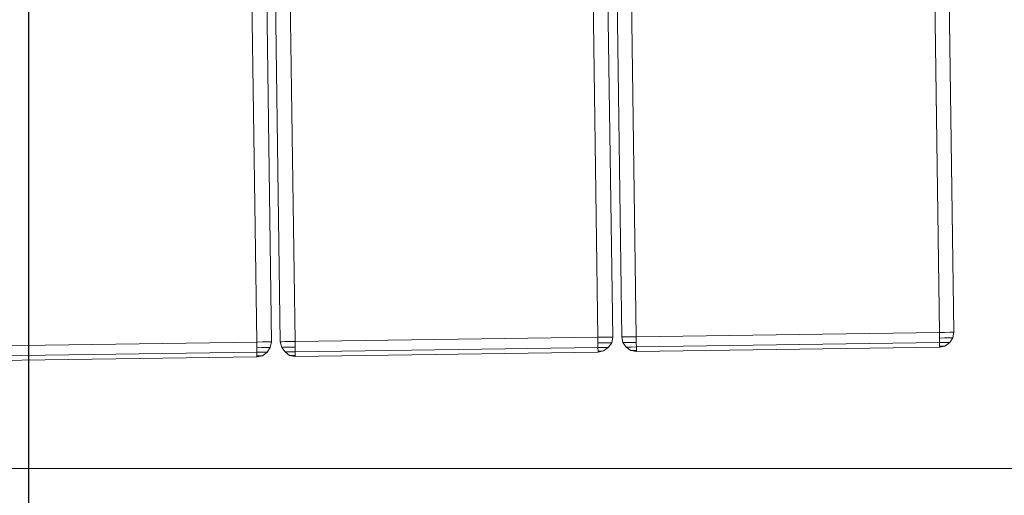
# Model space of a CAD drawing. Extents: x 147111805 to 147230536, y 410950310 to 411028142.
# Tile 79 of 256: x 147169500 to 147169906, y 410975803 to 410975999. Entities that reach past the tile are written whole.
import ezdxf

# ---------------------------------------------------------------- set-up
doc = ezdxf.new("R2010")
doc.units = 0
doc.header["$LTSCALE"] = 100
doc.layers.add('T--A9041--_VERHARDINGEN_Tegels', color=9, linetype='Continuous', transparency=0.3)
doc.layers.add('T--L9071--_TERREINMEUBILAIR_Stoelen', color=1, linetype='Continuous')
doc.layers.add('T--L9071--_TERREINMEUBILAIR_Tafels', color=30, linetype='Continuous')

# ---------------------------------------------------------------- blocks, each defined once
blk = doc.blocks.new('Picknicktafel 180x160cm')
at = {"layer": 'T--L9071--_TERREINMEUBILAIR_Tafels', "lineweight": 0}
for p, q in [((0, 857.0423361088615), (0, 732.074586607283)), ((0, 732.074586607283), (0, 857.0423361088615)), ((1.899847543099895, 857.0423361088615), (1.899847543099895, 732.074586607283)), ((1.899847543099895, 732.074586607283), (1.899847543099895, 857.0423361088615)), ((6.121730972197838, 732.074586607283), (6.121730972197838, 857.0423361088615)), ((6.121730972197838, 857.0423361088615), (6.121730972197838, 732.074586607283)), ((0, 732.074586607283), (0.4221883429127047, 732.074586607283)), ((0.4221883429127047, 729.7525507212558), (0, 732.074586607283)), ((0, 732.074586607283), (0.4221883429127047, 729.7525507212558)), ((0.4221883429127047, 732.074586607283), (0, 732.074586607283)), ((0.4221883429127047, 732.074586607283), (1.899847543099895, 732.074586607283)), ((1.899847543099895, 732.074586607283), (0.4221883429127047, 732.074586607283)), ((0.4221883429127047, 730.8080215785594), (0.4221883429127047, 732.074586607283)), ((0.4221883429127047, 732.074586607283), (0.4221883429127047, 730.8080215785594)), ((1.899847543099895, 732.074586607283), (3.79969508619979, 732.074586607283)), ((3.79969508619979, 732.074586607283), (1.899847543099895, 732.074586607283)), ((1.899847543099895, 729.963644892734), (1.899847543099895, 732.074586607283)), ((1.899847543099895, 732.074586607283), (1.899847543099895, 729.963644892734)), ((3.79969508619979, 732.074586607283), (6.121730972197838, 732.074586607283)), ((6.121730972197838, 732.074586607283), (3.79969508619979, 732.074586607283)), ((3.79969508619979, 729.963644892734), (3.79969508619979, 732.074586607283)), ((3.79969508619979, 732.074586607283), (3.79969508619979, 729.963644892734)), ((1794.089363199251, 732.074586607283), (6.121730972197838, 732.074586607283)), ((6.121730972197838, 732.074586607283), (6.121730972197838, 729.7525507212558)), ((1794.089363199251, 732.074586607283), (6.121730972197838, 732.074586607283)), ((6.121730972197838, 729.7525507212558), (6.121730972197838, 732.074586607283)), ((6.121730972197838, 732.074586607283), (1794.089363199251, 732.074586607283)), ((6.121730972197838, 732.074586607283), (1794.089363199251, 732.074586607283)), ((0.4221883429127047, 729.963644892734), (0.4221883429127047, 730.8080215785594)), ((0.4221883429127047, 730.8080215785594), (0.4221883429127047, 729.963644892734)), ((0.4221883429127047, 729.7525507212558), (0.4221883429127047, 729.963644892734)), ((0.4221883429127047, 729.963644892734), (0.4221883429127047, 729.7525507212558)), ((1.899847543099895, 727.852703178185), (0.4221883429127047, 729.7525507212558)), ((0.4221883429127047, 729.7525507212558), (1.899847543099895, 727.852703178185)), ((1.899847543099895, 728.2748915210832), (1.899847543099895, 729.963644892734)), ((1.899847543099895, 729.963644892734), (1.899847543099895, 728.2748915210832)), ((1.899847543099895, 727.852703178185), (1.899847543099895, 728.2748915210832)), ((1.899847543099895, 728.2748915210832), (1.899847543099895, 727.852703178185)), ((3.79969508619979, 726.5861381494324), (1.899847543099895, 727.852703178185)), ((1.899847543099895, 727.852703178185), (3.79969508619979, 726.5861381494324)), ((3.79969508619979, 728.0637973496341), (3.79969508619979, 729.963644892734)), ((3.79969508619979, 729.963644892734), (3.79969508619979, 728.0637973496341)), ((3.79969508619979, 727.0083264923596), (3.79969508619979, 728.0637973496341)), ((3.79969508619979, 728.0637973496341), (3.79969508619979, 727.0083264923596)), ((6.121730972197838, 729.7525507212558), (6.121730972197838, 727.852703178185)), ((6.121730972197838, 727.852703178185), (6.121730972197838, 729.7525507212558)), ((6.121730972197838, 727.852703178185), (6.121730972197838, 726.5861381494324)), ((6.121730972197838, 726.5861381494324), (6.121730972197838, 727.852703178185)), ((3.79969508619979, 726.5861381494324), (3.79969508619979, 727.0083264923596)), ((3.79969508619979, 727.0083264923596), (3.79969508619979, 726.5861381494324)), ((6.121730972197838, 725.9528556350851), (3.79969508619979, 726.5861381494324)), ((3.79969508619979, 726.5861381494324), (6.121730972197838, 725.9528556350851)), ((6.121730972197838, 726.5861381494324), (6.121730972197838, 725.9528556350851)), ((6.121730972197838, 725.9528556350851), (6.121730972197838, 726.5861381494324)), ((1794.089363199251, 725.9528556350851), (6.121730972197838, 725.9528556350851)), ((6.121730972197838, 725.9528556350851), (1794.089363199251, 725.9528556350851)), ((6.121730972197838, 725.9528556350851), (1794.089363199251, 725.9528556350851)), ((6.121730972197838, 725.9528556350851), (1794.089363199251, 725.9528556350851)), ((1.899847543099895, 720.4644071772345), (0.4221883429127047, 718.5645596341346)), ((0.4221883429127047, 718.5645596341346), (1.899847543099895, 720.4644071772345)), ((3.79969508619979, 721.7309722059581), (1.899847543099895, 720.4644071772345)), ((1.899847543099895, 720.4644071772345), (3.79969508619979, 721.7309722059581)), ((1.899847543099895, 720.0422188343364), (1.899847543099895, 720.4644071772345)), ((1.899847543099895, 720.4644071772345), (1.899847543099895, 720.0422188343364)), ((1.899847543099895, 718.3534654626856), (1.899847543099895, 720.0422188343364)), ((1.899847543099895, 720.0422188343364), (1.899847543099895, 718.3534654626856)), ((6.121730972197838, 722.3642547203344), (3.79969508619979, 721.7309722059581)), ((3.79969508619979, 721.7309722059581), (6.121730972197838, 722.3642547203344)), ((3.79969508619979, 721.30878386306), (3.79969508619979, 721.7309722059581)), ((3.79969508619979, 721.7309722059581), (3.79969508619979, 721.30878386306)), ((3.79969508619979, 720.2533130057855), (3.79969508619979, 721.30878386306)), ((3.79969508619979, 721.30878386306), (3.79969508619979, 720.2533130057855)), ((3.79969508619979, 718.3534654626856), (3.79969508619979, 720.2533130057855)), ((3.79969508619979, 720.2533130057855), (3.79969508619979, 718.3534654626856)), ((6.121730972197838, 722.3642547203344), (6.121730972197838, 721.7309722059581)), ((1794.089363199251, 722.3642547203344), (6.121730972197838, 722.3642547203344)), ((1794.089363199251, 722.3642547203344), (6.121730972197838, 722.3642547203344)), ((6.121730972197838, 721.7309722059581), (6.121730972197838, 722.3642547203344)), ((6.121730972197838, 722.3642547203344), (1794.089363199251, 722.3642547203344)), ((6.121730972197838, 722.3642547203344), (1794.089363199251, 722.3642547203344)), ((6.121730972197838, 721.7309722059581), (6.121730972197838, 720.4644071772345)), ((6.121730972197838, 720.4644071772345), (6.121730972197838, 721.7309722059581)), ((6.121730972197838, 720.4644071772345), (6.121730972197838, 718.5645596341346)), ((6.121730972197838, 718.5645596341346), (6.121730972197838, 720.4644071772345)), ((0.4221883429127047, 718.5645596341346), (0, 716.2425237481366)), ((0, 716.2425237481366), (0.4221883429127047, 718.5645596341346)), ((0.4221883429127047, 716.2425237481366), (0, 716.2425237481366)), ((0, 716.2425237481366), (0.4221883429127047, 716.2425237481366)), ((0, 716.2425237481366), (0, 591.274774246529)), ((0, 591.274774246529), (0, 716.2425237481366)), ((0.4221883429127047, 718.3534654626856), (0.4221883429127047, 718.5645596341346)), ((0.4221883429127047, 718.5645596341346), (0.4221883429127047, 718.3534654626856)), ((0.4221883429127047, 717.5090887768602), (0.4221883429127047, 718.3534654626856)), ((0.4221883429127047, 718.3534654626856), (0.4221883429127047, 717.5090887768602)), ((0.4221883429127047, 716.2425237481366), (0.4221883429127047, 717.5090887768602)), ((0.4221883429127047, 717.5090887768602), (0.4221883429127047, 716.2425237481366)), ((1.899847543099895, 716.2425237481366), (0.4221883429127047, 716.2425237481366)), ((0.4221883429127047, 716.2425237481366), (1.899847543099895, 716.2425237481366)), ((1.899847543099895, 716.2425237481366), (1.899847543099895, 718.3534654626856)), ((1.899847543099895, 718.3534654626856), (1.899847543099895, 716.2425237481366)), ((3.79969508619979, 716.2425237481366), (1.899847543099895, 716.2425237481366)), ((1.899847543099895, 716.2425237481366), (3.79969508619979, 716.2425237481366)), ((1.899847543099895, 716.2425237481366), (1.899847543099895, 591.274774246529)), ((1.899847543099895, 591.274774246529), (1.899847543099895, 716.2425237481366)), ((3.79969508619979, 716.2425237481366), (3.79969508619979, 718.3534654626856)), ((3.79969508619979, 718.3534654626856), (3.79969508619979, 716.2425237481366)), ((6.121730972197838, 716.2425237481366), (3.79969508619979, 716.2425237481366)), ((3.79969508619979, 716.2425237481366), (6.121730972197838, 716.2425237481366)), ((6.121730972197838, 718.5645596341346), (6.121730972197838, 716.2425237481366)), ((6.121730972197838, 716.2425237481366), (6.121730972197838, 718.5645596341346)), ((1794.089363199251, 716.2425237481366), (6.121730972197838, 716.2425237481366)), ((6.121730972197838, 591.274774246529), (6.121730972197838, 716.2425237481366)), ((1794.089363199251, 716.2425237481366), (6.121730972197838, 716.2425237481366)), ((6.121730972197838, 716.2425237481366), (6.121730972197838, 591.274774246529)), ((6.121730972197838, 716.2425237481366), (1794.089363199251, 716.2425237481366)), ((6.121730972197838, 716.2425237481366), (1794.089363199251, 716.2425237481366)), ((0, 591.274774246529), (0.4221883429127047, 591.274774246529)), ((0.4221883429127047, 588.9527383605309), (0, 591.274774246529)), ((0, 591.274774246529), (0.4221883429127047, 588.9527383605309)), ((0.4221883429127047, 591.274774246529), (0, 591.274774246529)), ((0.4221883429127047, 591.274774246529), (1.899847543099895, 591.274774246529)), ((1.899847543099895, 591.274774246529), (0.4221883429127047, 591.274774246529)), ((0.4221883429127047, 590.0082092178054), (0.4221883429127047, 591.274774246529)), ((0.4221883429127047, 591.274774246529), (0.4221883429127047, 590.0082092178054)), ((0.4221883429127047, 589.16383253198), (0.4221883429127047, 590.0082092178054)), ((0.4221883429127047, 590.0082092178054), (0.4221883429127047, 589.16383253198)), ((1.899847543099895, 591.274774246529), (3.79969508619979, 591.274774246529)), ((3.79969508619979, 591.274774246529), (1.899847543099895, 591.274774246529)), ((1.899847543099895, 589.16383253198), (1.899847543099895, 591.274774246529)), ((1.899847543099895, 591.274774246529), (1.899847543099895, 589.16383253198)), ((3.79969508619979, 591.274774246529), (6.121730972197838, 591.274774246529)), ((6.121730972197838, 591.274774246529), (3.79969508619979, 591.274774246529)), ((3.79969508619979, 589.16383253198), (3.79969508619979, 591.274774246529)), ((3.79969508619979, 591.274774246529), (3.79969508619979, 589.16383253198)), ((1794.089363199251, 591.274774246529), (6.121730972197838, 591.274774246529)), ((6.121730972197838, 591.274774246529), (6.121730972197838, 588.9527383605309)), ((1794.089363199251, 591.274774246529), (6.121730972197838, 591.274774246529)), ((6.121730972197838, 588.9527383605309), (6.121730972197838, 591.274774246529)), ((6.121730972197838, 591.274774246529), (1794.089363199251, 591.274774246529)), ((6.121730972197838, 591.274774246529), (1794.089363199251, 591.274774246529)), ((0.4221883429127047, 588.9527383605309), (0.4221883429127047, 589.16383253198)), ((0.4221883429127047, 589.16383253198), (0.4221883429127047, 588.9527383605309)), ((1.899847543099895, 587.052890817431), (0.4221883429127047, 588.9527383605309)), ((0.4221883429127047, 588.9527383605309), (1.899847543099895, 587.052890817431)), ((1.899847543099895, 587.4750791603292), (1.899847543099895, 589.16383253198)), ((1.899847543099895, 589.16383253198), (1.899847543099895, 587.4750791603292)), ((1.899847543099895, 587.052890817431), (1.899847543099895, 587.4750791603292)), ((1.899847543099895, 587.4750791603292), (1.899847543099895, 587.052890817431)), ((3.79969508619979, 585.5752316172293), (1.899847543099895, 587.052890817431)), ((1.899847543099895, 587.052890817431), (3.79969508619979, 585.5752316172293)), ((3.79969508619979, 587.2639849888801), (3.79969508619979, 589.16383253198)), ((3.79969508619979, 589.16383253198), (3.79969508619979, 587.2639849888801)), ((3.79969508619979, 585.9974199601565), (3.79969508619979, 587.2639849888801)), ((3.79969508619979, 587.2639849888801), (3.79969508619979, 585.9974199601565)), ((3.79969508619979, 585.5752316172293), (3.79969508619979, 585.9974199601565)), ((3.79969508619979, 585.9974199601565), (3.79969508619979, 585.5752316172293)), ((6.121730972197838, 585.1530432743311), (3.79969508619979, 585.5752316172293)), ((3.79969508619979, 585.5752316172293), (6.121730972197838, 585.1530432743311)), ((6.121730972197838, 588.9527383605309), (6.121730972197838, 587.052890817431)), ((6.121730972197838, 587.052890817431), (6.121730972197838, 588.9527383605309)), ((6.121730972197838, 587.052890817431), (6.121730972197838, 585.5752316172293)), ((6.121730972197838, 585.5752316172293), (6.121730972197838, 587.052890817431)), ((6.121730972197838, 585.5752316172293), (6.121730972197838, 585.1530432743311)), ((6.121730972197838, 585.1530432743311), (6.121730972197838, 585.5752316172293)), ((6.121730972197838, 581.3533481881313), (3.79969508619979, 580.9311598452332)), ((3.79969508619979, 580.9311598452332), (6.121730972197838, 581.3533481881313)), ((1794.089363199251, 585.1530432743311), (6.121730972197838, 585.1530432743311)), ((6.121730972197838, 585.1530432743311), (1794.089363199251, 585.1530432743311)), ((6.121730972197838, 585.1530432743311), (1794.089363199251, 585.1530432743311)), ((6.121730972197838, 585.1530432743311), (1794.089363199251, 585.1530432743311)), ((6.121730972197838, 581.3533481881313), (6.121730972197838, 580.9311598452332)), ((1794.089363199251, 581.3533481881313), (6.121730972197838, 581.3533481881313)), ((1794.089363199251, 581.3533481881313), (6.121730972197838, 581.3533481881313)), ((6.121730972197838, 580.9311598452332), (6.121730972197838, 581.3533481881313)), ((6.121730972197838, 581.3533481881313), (1794.089363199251, 581.3533481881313)), ((6.121730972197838, 581.3533481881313), (1794.089363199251, 581.3533481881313)), ((0.4221883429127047, 577.7647472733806), (0, 575.4427113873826)), ((0, 575.4427113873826), (0.4221883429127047, 577.7647472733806)), ((1.899847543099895, 579.6645948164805), (0.4221883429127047, 577.7647472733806)), ((0.4221883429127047, 577.7647472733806), (1.899847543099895, 579.6645948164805)), ((0.4221883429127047, 577.3425589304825), (0.4221883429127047, 577.7647472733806)), ((0.4221883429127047, 577.7647472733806), (0.4221883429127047, 577.3425589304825)), ((0.4221883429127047, 576.4981822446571), (0.4221883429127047, 577.3425589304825)), ((0.4221883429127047, 577.3425589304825), (0.4221883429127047, 576.4981822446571)), ((3.79969508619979, 580.9311598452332), (1.899847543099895, 579.6645948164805)), ((1.899847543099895, 579.6645948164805), (3.79969508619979, 580.9311598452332)), ((1.899847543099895, 579.0313123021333), (1.899847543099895, 579.6645948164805)), ((1.899847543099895, 579.6645948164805), (1.899847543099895, 579.0313123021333)), ((1.899847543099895, 577.5536531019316), (1.899847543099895, 579.0313123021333)), ((1.899847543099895, 579.0313123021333), (1.899847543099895, 577.5536531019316)), ((1.899847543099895, 575.4427113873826), (1.899847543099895, 577.5536531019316)), ((1.899847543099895, 577.5536531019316), (1.899847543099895, 575.4427113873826)), ((3.79969508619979, 580.5089715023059), (3.79969508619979, 580.9311598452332)), ((3.79969508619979, 580.9311598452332), (3.79969508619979, 580.5089715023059)), ((3.79969508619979, 579.4535006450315), (3.79969508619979, 580.5089715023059)), ((3.79969508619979, 580.5089715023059), (3.79969508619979, 579.4535006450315)), ((3.79969508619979, 577.5536531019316), (3.79969508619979, 579.4535006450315)), ((3.79969508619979, 579.4535006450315), (3.79969508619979, 577.5536531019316)), ((3.79969508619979, 575.4427113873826), (3.79969508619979, 577.5536531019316)), ((3.79969508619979, 577.5536531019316), (3.79969508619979, 575.4427113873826)), ((6.121730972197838, 580.9311598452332), (6.121730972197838, 579.6645948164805)), ((6.121730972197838, 579.6645948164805), (6.121730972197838, 580.9311598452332)), ((6.121730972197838, 579.6645948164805), (6.121730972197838, 577.7647472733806)), ((6.121730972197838, 577.7647472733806), (6.121730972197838, 579.6645948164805)), ((6.121730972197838, 577.7647472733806), (6.121730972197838, 575.4427113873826)), ((6.121730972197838, 575.4427113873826), (6.121730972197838, 577.7647472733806)), ((0.4221883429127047, 575.4427113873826), (0, 575.4427113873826)), ((0, 575.4427113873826), (0.4221883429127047, 575.4427113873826)), ((0, 575.4427113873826), (0, 450.2638677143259)), ((0, 450.2638677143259), (0, 575.4427113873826)), ((0.4221883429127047, 575.4427113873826), (0.4221883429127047, 576.4981822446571)), ((0.4221883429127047, 576.4981822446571), (0.4221883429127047, 575.4427113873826)), ((1.899847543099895, 575.4427113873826), (0.4221883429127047, 575.4427113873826)), ((0.4221883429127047, 575.4427113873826), (1.899847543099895, 575.4427113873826)), ((3.79969508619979, 575.4427113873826), (1.899847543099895, 575.4427113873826)), ((1.899847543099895, 575.4427113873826), (3.79969508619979, 575.4427113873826)), ((1.899847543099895, 575.4427113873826), (1.899847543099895, 450.2638677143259)), ((1.899847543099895, 450.2638677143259), (1.899847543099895, 575.4427113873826)), ((6.121730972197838, 575.4427113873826), (3.79969508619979, 575.4427113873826)), ((3.79969508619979, 575.4427113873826), (6.121730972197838, 575.4427113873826)), ((1794.089363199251, 575.4427113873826), (6.121730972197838, 575.4427113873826)), ((6.121730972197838, 450.2638677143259), (6.121730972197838, 575.4427113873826)), ((1794.089363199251, 575.4427113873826), (6.121730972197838, 575.4427113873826)), ((6.121730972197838, 575.4427113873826), (6.121730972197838, 450.2638677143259)), ((6.121730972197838, 575.4427113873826), (1794.089363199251, 575.4427113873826)), ((6.121730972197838, 575.4427113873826), (1794.089363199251, 575.4427113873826)), ((0, 450.2638677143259), (0.4221883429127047, 450.2638677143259)), ((0.4221883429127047, 448.1529259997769), (0, 450.2638677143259)), ((0, 450.2638677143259), (0.4221883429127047, 448.1529259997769)), ((0.4221883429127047, 450.2638677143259), (0, 450.2638677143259)), ((0.4221883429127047, 450.2638677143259), (1.899847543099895, 450.2638677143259)), ((1.899847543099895, 450.2638677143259), (0.4221883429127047, 450.2638677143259)), ((0.4221883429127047, 449.2083968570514), (0.4221883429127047, 450.2638677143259)), ((0.4221883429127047, 450.2638677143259), (0.4221883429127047, 449.2083968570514)), ((0.4221883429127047, 448.3640201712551), (0.4221883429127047, 449.2083968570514)), ((0.4221883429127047, 449.2083968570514), (0.4221883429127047, 448.3640201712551)), ((0.4221883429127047, 448.1529259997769), (0.4221883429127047, 448.3640201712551)), ((0.4221883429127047, 448.3640201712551), (0.4221883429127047, 448.1529259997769)), ((1.899847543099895, 446.041984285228), (0.4221883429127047, 448.1529259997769)), ((0.4221883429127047, 448.1529259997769), (1.899847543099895, 446.041984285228)), ((1.899847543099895, 450.2638677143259), (3.79969508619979, 450.2638677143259)), ((3.79969508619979, 450.2638677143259), (1.899847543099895, 450.2638677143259)), ((1.899847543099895, 448.1529259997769), (1.899847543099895, 450.2638677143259)), ((1.899847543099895, 450.2638677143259), (1.899847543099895, 448.1529259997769)), ((1.899847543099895, 446.6752667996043), (1.899847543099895, 448.1529259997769)), ((1.899847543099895, 448.1529259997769), (1.899847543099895, 446.6752667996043)), ((3.79969508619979, 450.2638677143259), (6.121730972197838, 450.2638677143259)), ((6.121730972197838, 450.2638677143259), (3.79969508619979, 450.2638677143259)), ((3.79969508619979, 448.1529259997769), (3.79969508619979, 450.2638677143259)), ((3.79969508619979, 450.2638677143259), (3.79969508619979, 448.1529259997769)), ((3.79969508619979, 446.4641726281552), (3.79969508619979, 448.1529259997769)), ((3.79969508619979, 448.1529259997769), (3.79969508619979, 446.4641726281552)), ((1794.089363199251, 450.2638677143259), (6.121730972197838, 450.2638677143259)), ((6.121730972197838, 450.2638677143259), (6.121730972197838, 448.1529259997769)), ((1794.089363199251, 450.2638677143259), (6.121730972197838, 450.2638677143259)), ((6.121730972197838, 448.1529259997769), (6.121730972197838, 450.2638677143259)), ((6.121730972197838, 450.2638677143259), (1794.089363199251, 450.2638677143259)), ((6.121730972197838, 450.2638677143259), (1794.089363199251, 450.2638677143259)), ((6.121730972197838, 448.1529259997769), (6.121730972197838, 446.041984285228)), ((6.121730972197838, 446.041984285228), (6.121730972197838, 448.1529259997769)), ((1.899847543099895, 446.041984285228), (1.899847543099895, 446.6752667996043)), ((1.899847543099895, 446.6752667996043), (1.899847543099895, 446.041984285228)), ((3.79969508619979, 444.7754192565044), (1.899847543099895, 446.041984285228)), ((1.899847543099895, 446.041984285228), (3.79969508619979, 444.7754192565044)), ((3.79969508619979, 445.1976075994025), (3.79969508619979, 446.4641726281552)), ((3.79969508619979, 446.4641726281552), (3.79969508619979, 445.1976075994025)), ((3.79969508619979, 444.7754192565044), (3.79969508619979, 445.1976075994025)), ((3.79969508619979, 445.1976075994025), (3.79969508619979, 444.7754192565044)), ((6.121730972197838, 444.3532309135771), (3.79969508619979, 444.7754192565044)), ((3.79969508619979, 444.7754192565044), (6.121730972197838, 444.3532309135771)), ((6.121730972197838, 446.041984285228), (6.121730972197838, 444.7754192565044)), ((6.121730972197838, 444.7754192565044), (6.121730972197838, 446.041984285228)), ((6.121730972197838, 444.7754192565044), (6.121730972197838, 444.3532309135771)), ((6.121730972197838, 444.3532309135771), (6.121730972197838, 444.7754192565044)), ((1794.089363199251, 444.3532309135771), (6.121730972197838, 444.3532309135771)), ((6.121730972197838, 444.3532309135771), (1794.089363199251, 444.3532309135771)), ((6.121730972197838, 444.3532309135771), (1794.089363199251, 444.3532309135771)), ((6.121730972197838, 444.3532309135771), (1794.089363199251, 444.3532309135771))]:
    blk.add_line(p, q, dxfattribs=at)

msp = doc.modelspace()

# ---------------------------------------------------------------- hatches: boundary and pattern name
at = {"layer": 'T--A9041--_VERHARDINGEN_Tegels'}
h = msp.add_hatch(dxfattribs=at)
h.set_pattern_fill('ANSI37', color=256, scale=200, angle=45)
h.set_pattern_definition([(90, (0, 0), (-635, 0), []), (180, (0, 0), (0, -635), [])])
h.paths.add_polyline_path([(147171124.6155927, 410978496.7849257), (147171124.6155927, 410985174.1051784), (147175311.8159577, 410985174.1051784), (147179724.0163228, 410985174.1051784), (147179724.0163228, 410987548.1668265), (147175674.6155927, 410987550.9475302), (147175674.6155927, 410986269.3768906), (147173554.6155927, 410986269.3768906), (147173554.6155927, 410986569.3768906), (147175374.6155927, 410986569.3768906), (147175374.6155927, 410989649.3768906), (147175374.6155927, 410993004.2881792), (147173550.8201925, 410993004.2881792), (147173550.8201925, 410993134.3405678), (147165980.8201925, 410993134.3405678), (147159696.0572113, 410993137.1650009), (147159704.9791517, 410992687.6886738), (147159705.673752, 410992652.6955669), (147159710.6310576, 410990922.4531842), (147159740.006855, 410990923.0362831), (147159789.3234792, 410988438.5257165), (147159881.8045546, 410983779.4434608), (147160071.926593, 410974201.3302012), (147160091.7723167, 410973201.5271471), (147160156.2709204, 410969952.1672208), (147160833.6374897, 410969965.612699), (147162965.7175028, 410970007.9337059), (147169999.3319892, 410970147.5483757), (147172541.3312546, 410970198.0061296), (147177217.9100407, 410970290.8345047), (147177327.8883767, 410970293.0175343), (147177280.2586386, 410972692.5448644), (147177850.1463795, 410972703.8569272), (147179529.8155105, 410972737.1977439), (147180789.5630606, 410972762.4198964), (147181028.8837267, 410972767.3274566), (147181031.0428523, 410975911.5547846), (147179805.6507454, 410975912.3962522), (147178580.2586386, 410975912.3962522), (147178580.2586386, 410979449.1051784), (147177580.2586386, 410979449.1051784), (147177580.2586386, 410977681.1714507), (147177580.2586386, 410975913.2377229), (147171124.6155927, 410975913.2377229)])
h.paths.add_polyline_path([(147165184.9788649, 410982437.8420166), (147164184.9788649, 410982437.8420166), (147164184.9788649, 410983437.8420166), (147165184.9788649, 410983437.8420166)], flags=16)

# ---------------------------------------------------------------- block references
at = {"layer": 'T--L9071--_TERREINMEUBILAIR_Stoelen', "rotation": 90.80802830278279}
msp.add_blockref('Picknicktafel 180x160cm', (147170330.023393, 410975870.6173641), dxfattribs=at)

doc.saveas('drawing.dxf')
